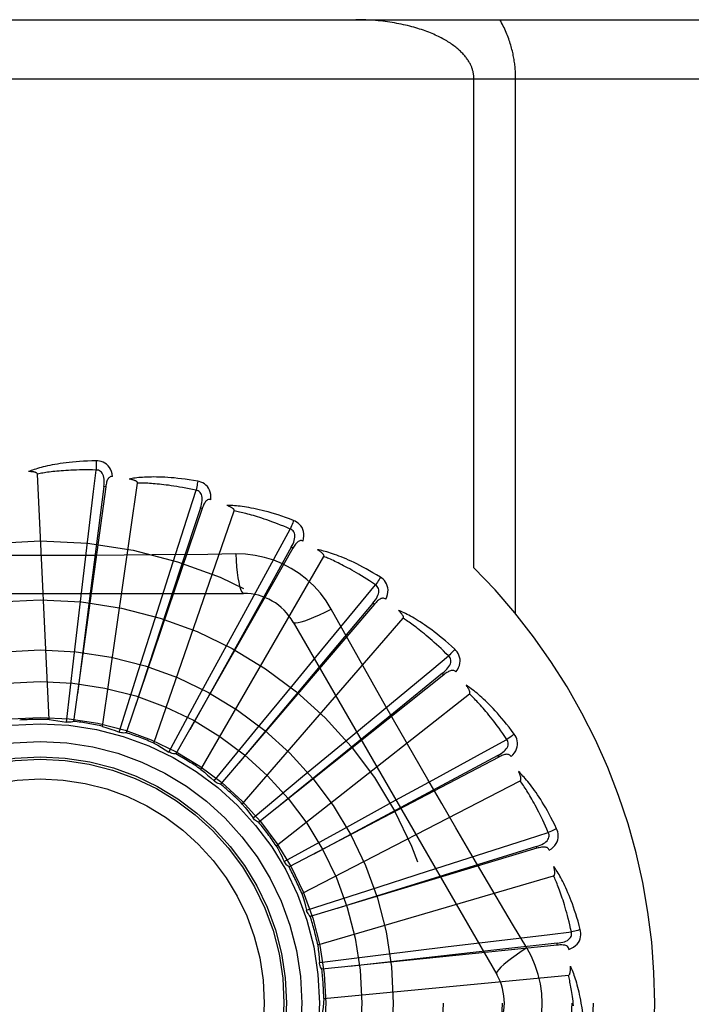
# Model space of a CAD drawing. Header units: inches. Extents: x 0 to 221, y 0 to 143.
# Tile 195 of 256: x 94.269 to 94.611, y 100.57 to 101.071. Entities that reach past the tile are written whole.
import ezdxf

# ---------------------------------------------------------------- set-up
doc = ezdxf.new("R2010")
doc.units = ezdxf.units.IN
doc.header["$LTSCALE"] = 12.1428571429
doc.header["$MEASUREMENT"] = 0
doc.linetypes.add('HIDDEN', pattern=[0.2, 0.1, -0.1])
doc.layers.add('RIGHTHAND_DOOR_ASSEMBLY', color=7, linetype='CONTINUOUS')

msp = doc.modelspace()

# ---------------------------------------------------------------- linework, layer by layer
at = {"layer": 'RIGHTHAND_DOOR_ASSEMBLY', "color": 8, "linetype": 'HIDDEN'}
for p, q in [((93.79596745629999, 101.0705901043), (94.85796745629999, 101.0705901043)), ((93.79596745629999, 101.0405901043), (94.88796745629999, 101.0405901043)), ((94.50004104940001, 100.7919575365), (94.50004104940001, 101.0405901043)), ((94.52125425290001, 100.7685683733), (94.52125425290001, 101.0405901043)), ((94.2840423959, 100.7147687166), (94.27809614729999, 100.8395958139)), ((94.3112457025, 100.7112974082), (94.3290306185, 100.8349942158)), ((94.3128223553, 100.8330719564), (94.29649809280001, 100.7138324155)), ((94.3118715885, 100.8332018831), (94.30507815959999, 100.7801851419)), ((94.31282238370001, 100.8330721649), (94.3118715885, 100.8332018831)), ((94.36189462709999, 100.8220161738), (94.3232991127, 100.7080207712)), ((94.33730046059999, 100.7027405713), (94.37817375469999, 100.820836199)), ((94.3618946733, 100.8220163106), (94.3609856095, 100.8223236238)), ((94.39114970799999, 100.7832998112), (94.4066653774, 100.8116247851)), ((94.40798775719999, 100.8018731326), (94.3485159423, 100.6972420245)), ((94.4079878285, 100.8018732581), (94.4071533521, 100.8023470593)), ((94.3002887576, 100.7776105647), (94.30285141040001, 100.7992128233)), ((94.3612649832, 100.6894074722), (94.42374938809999, 100.7976336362)), ((94.37892601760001, 100.7989444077), (94.36475728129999, 100.7987350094)), ((94.33909136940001, 100.7699289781), (94.34569596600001, 100.7906558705)), ((94.30507815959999, 100.7801851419), (94.29844260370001, 100.7279000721)), ((94.3809493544, 100.764613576), (94.39114970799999, 100.7832998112)), ((94.17602550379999, 100.7789234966), (94.38290940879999, 100.7789234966)), ((94.2965923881, 100.746032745), (94.3002887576, 100.7776105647)), ((94.3294856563, 100.7396213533), (94.33909136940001, 100.7699289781)), ((94.4494358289, 100.7733709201), (94.37123717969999, 100.6818857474)), ((94.4494359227, 100.7733710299), (94.44870619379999, 100.7739941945)), ((94.3656189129, 100.7364121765), (94.3809493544, 100.764613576)), ((94.38227313, 100.6717800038), (94.4641102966, 100.7662251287)), ((94.40816849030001, 100.7643401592), (94.5116104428, 100.5851734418)), ((94.4089071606, 100.7334899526), (94.42274206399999, 100.7502774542)), ((94.29283924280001, 100.7134535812), (94.2965923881, 100.746032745)), ((94.319634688, 100.7083412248), (94.3294856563, 100.7396213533)), ((94.4847408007, 100.7375396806), (94.3906416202, 100.6625069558)), ((94.4847409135, 100.7375397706), (94.48414230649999, 100.7382897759)), ((94.3887253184, 100.7089234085), (94.4089071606, 100.7334899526)), ((94.399565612, 100.6504952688), (94.4977977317, 100.7277458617)), ((94.4373970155, 100.706049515), (94.4541589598, 100.7199153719)), ((94.3679543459, 100.6835451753), (94.3887253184, 100.7089234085)), ((94.41293063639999, 100.6857463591), (94.4373970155, 100.706049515)), ((94.51262665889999, 100.6956744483), (94.4060279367, 100.6398060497)), ((94.5126267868, 100.6956745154), (94.51218093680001, 100.6965242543)), ((94.3877321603, 100.6647576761), (94.41293063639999, 100.6857463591)), ((94.4125174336, 100.626322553), (94.5235941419, 100.6835865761)), ((94.4601788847, 100.6737132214), (94.4792620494, 100.6841562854)), ((94.43231224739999, 100.6584072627), (94.4601788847, 100.6737132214)), ((94.4035970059, 100.6425667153), (94.43231224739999, 100.6584072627)), ((94.53208553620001, 100.6492883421), (94.4168400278, 100.614603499)), ((94.5318086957, 100.6502071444), (94.44067062, 100.6218705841)), ((94.53208567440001, 100.6492883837), (94.5318086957, 100.6502071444)), ((94.47642937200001, 100.6376497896), (94.4971440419, 100.6442926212)), ((94.4037166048, 100.6423253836), (94.4035969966, 100.6425667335)), ((94.4206604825, 100.6001355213), (94.5405671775, 100.6353433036)), ((94.4461696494, 100.6278942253), (94.47642937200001, 100.6376497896)), ((94.4149754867, 100.6177743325), (94.4461696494, 100.6278942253)), ((94.44067062, 100.6218705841), (94.43044419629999, 100.6186786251)), ((94.5269573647, 100.5986336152), (94.5196916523, 100.6107994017)), ((94.54241413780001, 100.6000578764), (94.42268711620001, 100.5878101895)), ((94.4540019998, 100.5953100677), (94.4855611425, 100.5991626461)), ((94.4855611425, 100.5991626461), (94.50715863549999, 100.601765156)), ((94.5424142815, 100.6000578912), (94.5423161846, 100.6010124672)), ((94.421456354, 100.5912765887), (94.4540019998, 100.5953100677)), ((94.4237004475, 100.5728806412), (94.54810338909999, 100.5847596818))]:
    msp.add_line(p, q, dxfattribs=at)
for points in [[(94.50004104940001, 101.0405901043), (94.5000371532, 101.0409278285), (94.50002596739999, 101.0412627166), (94.5000075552, 101.0415935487), (94.4999817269, 101.0419238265), (94.49994835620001, 101.0422570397), (94.4999073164, 101.0425919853), (94.4998584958, 101.0429285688), (94.4998017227, 101.0432669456), (94.49973684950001, 101.0436072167), (94.49966369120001, 101.0439494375), (94.4995820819, 101.0442936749), (94.4994918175, 101.04463998), (94.4993927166, 101.0449883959), (94.49928454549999, 101.0453389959), (94.49916711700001, 101.0456917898), (94.4990401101, 101.046046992), (94.49890328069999, 101.0464047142), (94.4987562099, 101.0467652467), (94.4985985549, 101.0471288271), (94.4984298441, 101.0474956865), (94.4982496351, 101.0478661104), (94.4980574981, 101.0482401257), (94.49785294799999, 101.0486179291), (94.4976357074, 101.0489992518), (94.4974053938, 101.0493840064), (94.4971618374, 101.0497718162), (94.4969047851, 101.0501623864), (94.4966341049, 101.0505553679), (94.4963496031, 101.0509504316), (94.4960512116, 101.0513472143), (94.4957388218, 101.0517453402), (94.495412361, 101.0521445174), (94.4950716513, 101.052544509), (94.4947168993, 101.0529447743), (94.4943482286, 101.0533448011), (94.49396570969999, 101.0537442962), (94.49357023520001, 101.0541421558), (94.49315946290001, 101.054540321), (94.49273175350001, 101.054940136), (94.49228589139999, 101.0553420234), (94.4918195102, 101.0557474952), (94.4913344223, 101.0561544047), (94.49083145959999, 101.056561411), (94.4903111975, 101.0569677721), (94.489774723, 101.0573722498), (94.48922133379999, 101.057775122), (94.48865075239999, 101.058176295), (94.4880627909, 101.0585755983), (94.48745721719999, 101.0589728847), (94.4868338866, 101.0593679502), (94.4861926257, 101.0597605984), (94.48553328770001, 101.0601506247), (94.48485570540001, 101.0605378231), (94.4841597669, 101.0609219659), (94.483445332, 101.0613028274), (94.48271231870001, 101.0616801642), (94.4819606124, 101.0620537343), (94.48119017, 101.0624232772), (94.4804009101, 101.0627885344), (94.4795928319, 101.0631492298), (94.47876589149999, 101.0635050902), (94.47792013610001, 101.0638558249), (94.477055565, 101.0642011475), (94.4761722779, 101.0645407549), (94.47527032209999, 101.0648743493), (94.4743498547, 101.0652016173), (94.47341097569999, 101.0655222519), (94.4724539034, 101.0658359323), (94.4714787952, 101.0661423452), (94.4704859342, 101.0664411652), (94.469475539, 101.0667320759), (94.46844795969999, 101.067014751), (94.4674034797, 101.0672888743), (94.4663425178, 101.0675541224), (94.4652654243, 101.0678101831), (94.4641726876, 101.06805674), (94.4630647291, 101.0682934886), (94.4619420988, 101.068520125), (94.460805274, 101.0687363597), (94.4596548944, 101.0689418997), (94.4584914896, 101.0691364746), (94.4573158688, 101.0693197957), (94.4561287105, 101.0694916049), (94.45493093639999, 101.0696516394), (94.4537234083, 101.0697996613), (94.4525069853, 101.0699354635), (94.45128254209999, 101.0700588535), (94.45005089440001, 101.0701696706), (94.44881285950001, 101.0702677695), (94.44756930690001, 101.0703530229), (94.4463210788, 101.0704253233), (94.4450690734, 101.070484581), (94.4438141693, 101.0705307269), (94.4425572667, 101.070563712), (94.4412997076, 101.0705835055), (94.4400410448, 101.0705901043)], [(94.52125425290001, 101.0405901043), (94.5212505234, 101.0412627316), (94.521239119, 101.0419376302), (94.5212200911, 101.0426146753), (94.5211932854, 101.0432942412), (94.5211586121, 101.0439765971), (94.5211159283, 101.0446619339), (94.5210651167, 101.0453504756), (94.52100601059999, 101.0460423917), (94.5209384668, 101.0467378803), (94.52086229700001, 101.0474370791), (94.5207773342, 101.0481401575), (94.5206833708, 101.0488472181), (94.5205802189, 101.0495583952), (94.52046765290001, 101.0502737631), (94.5203454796, 101.0509933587), (94.5202134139, 101.0517174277), (94.5200712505, 101.052446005), (94.51991855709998, 101.0531797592), (94.5197549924, 101.0539192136), (94.5195800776, 101.0546648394), (94.51939339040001, 101.0554171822), (94.5191944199, 101.0561765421), (94.51898262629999, 101.0569435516), (94.518757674, 101.0577177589), (94.518519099, 101.0584992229), (94.51826674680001, 101.0592870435), (94.518000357, 101.0600805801), (94.5177197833, 101.0608791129), (94.51742482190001, 101.0616819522), (94.5171153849, 101.0624883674), (94.516791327, 101.0632976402), (94.5164526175, 101.0641090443), (94.51609916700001, 101.0649218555), (94.51573100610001, 101.0657353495), (94.515348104, 101.0665488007), (94.5149505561, 101.0673614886), (94.5145383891, 101.0681726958), (94.5141117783, 101.0689816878), (94.5136709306, 101.0697873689), (94.51321577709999, 101.0705901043)], [(94.3079107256, 100.8463063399), (94.3056823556, 100.8462592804), (94.30355009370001, 100.846184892), (94.3015161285, 100.84608618), (94.29957433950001, 100.8459652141), (94.29772049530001, 100.8458237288), (94.2959509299, 100.8456639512), (94.29426166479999, 100.8454875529), (94.29264926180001, 100.8452966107), (94.2911100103, 100.8450927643), (94.28964063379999, 100.8448780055), (94.2882375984, 100.844653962), (94.28689787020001, 100.8444226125), (94.285617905, 100.8441862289), (94.28439561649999, 100.8439449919), (94.28322824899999, 100.8436997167), (94.2821142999, 100.8434500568), (94.2810519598, 100.8431954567), (94.2800394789, 100.8429366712), (94.2790752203, 100.8426737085), (94.2781570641, 100.8424078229), (94.2772830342, 100.8421398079), (94.27645105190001, 100.8418707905), (94.2756590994, 100.8416024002), (94.2749050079, 100.8413337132), (94.27418566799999, 100.8410639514), (94.2735019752, 100.84079391)], [(94.3163000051, 100.8383382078), (94.31606089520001, 100.8396752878), (94.3157131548, 100.8408899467), (94.3152552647, 100.8419903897), (94.3146923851, 100.8429657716), (94.3140269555, 100.843815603), (94.3132702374, 100.844536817), (94.3124239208, 100.845128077), (94.3115222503, 100.8455941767), (94.31058957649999, 100.8459307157), (94.3096574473, 100.8461562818), (94.308768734, 100.8462818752), (94.3079107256, 100.8463063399)], [(94.3079107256, 100.8463063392), (94.30794758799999, 100.8456844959), (94.30797445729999, 100.8449739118), (94.30799029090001, 100.8441975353), (94.3079948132, 100.8433695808), (94.30798795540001, 100.8425051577), (94.3079701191, 100.8416336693)], [(94.27809614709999, 100.8395958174), (94.2780555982, 100.839763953), (94.2779772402, 100.8399135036), (94.2778572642, 100.8400434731), (94.277707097, 100.8401568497), (94.27753602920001, 100.8402556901), (94.27734666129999, 100.8403417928), (94.27714491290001, 100.8404171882), (94.276930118, 100.8404832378), (94.27670331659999, 100.8405418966), (94.27646531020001, 100.840593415), (94.27621707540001, 100.8406385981), (94.2759591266, 100.8406777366), (94.275692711, 100.8407113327), (94.2754166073, 100.8407395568), (94.275130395, 100.8407628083), (94.27483291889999, 100.8407809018), (94.2745176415, 100.8407939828), (94.27420028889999, 100.8408014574), (94.2738961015, 100.8408027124), (94.2735999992, 100.840797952)], [(94.30797038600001, 100.8416336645), (94.3061205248, 100.8416735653), (94.3043446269, 100.8416965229), (94.3026442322, 100.8417018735), (94.3010147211, 100.8416916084), (94.29945290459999, 100.8416670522), (94.2979560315, 100.84162954), (94.29652113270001, 100.8415804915), (94.2951456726, 100.8415209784), (94.2938268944, 100.8414522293), (94.2925624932, 100.8413751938), (94.2913499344, 100.841290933), (94.2901871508, 100.8412003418), (94.2890718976, 100.8411044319), (94.2880021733, 100.8410039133), (94.2869758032, 100.8408997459), (94.28599106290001, 100.8407921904), (94.2850459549, 100.8406817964), (94.28413912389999, 100.8405686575), (94.28326896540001, 100.8404529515), (94.28243423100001, 100.8403349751), (94.28163356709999, 100.8402149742), (94.28086568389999, 100.8400932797), (94.28012925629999, 100.8399701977), (94.279423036, 100.8398460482), (94.2787451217, 100.8397213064), (94.27809614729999, 100.8395958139)], [(94.30285141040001, 100.7992128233), (94.3066401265, 100.8306665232), (94.30797038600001, 100.8416336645)], [(94.3118701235, 100.8332017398), (94.3119804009, 100.8342336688), (94.3120368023, 100.835214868), (94.31203661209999, 100.8361480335), (94.3119775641, 100.8370297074), (94.3118549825, 100.8378594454), (94.311667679, 100.8386303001), (94.31141587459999, 100.8393397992), (94.31109424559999, 100.8399709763), (94.31069917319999, 100.8405058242), (94.3102360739, 100.8409425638), (94.3097067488, 100.8412726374), (94.3091369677, 100.8414980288), (94.3085561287, 100.8416183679), (94.30796605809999, 100.8416341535)], [(94.3163036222, 100.8383376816), (94.3158418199, 100.8383554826), (94.31541516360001, 100.8382895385), (94.315022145, 100.8381348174), (94.31466728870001, 100.8379064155), (94.31435717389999, 100.8376167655), (94.3140841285, 100.8372688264), (94.313843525, 100.8368673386), (94.3136328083, 100.8364193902), (94.313449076, 100.8359319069), (94.3132887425, 100.8354101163), (94.31314781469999, 100.8348609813), (94.31302461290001, 100.8342862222), (94.3129157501, 100.8336903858), (94.3128223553, 100.8330719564)], [(94.35957635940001, 100.8359408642), (94.35737935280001, 100.8363163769), (94.35527154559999, 100.8366468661), (94.3532556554, 100.8369348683), (94.3513260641, 100.8371835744), (94.3494789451, 100.8373954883), (94.3477111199, 100.8375734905), (94.3460189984, 100.8377199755), (94.3443995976, 100.8378376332), (94.3428495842, 100.8379287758), (94.34136611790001, 100.8379959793), (94.3399460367, 100.8380415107), (94.3385867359, 100.8380678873), (94.33728516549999, 100.8380780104), (94.3360393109, 100.8380724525), (94.33484662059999, 100.8380525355), (94.33370555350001, 100.8380182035), (94.33261422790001, 100.8379692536), (94.3315710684, 100.837906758), (94.3305744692, 100.8378310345), (94.3296225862, 100.837743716), (94.32871362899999, 100.8376459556), (94.32784576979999, 100.8375392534), (94.32701733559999, 100.8374255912), (94.32622602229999, 100.8373044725), (94.325468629, 100.8371757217), (94.3247461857, 100.83703995)], [(94.3290306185, 100.8349942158), (94.3290225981, 100.8351669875), (94.3289739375, 100.8353286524), (94.32888070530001, 100.8354789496), (94.3287546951, 100.8356186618), (94.3286054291, 100.8357480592), (94.3284357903, 100.8358684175), (94.32825196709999, 100.8359806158), (94.32805356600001, 100.8360861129), (94.3278419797, 100.8361866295), (94.3276180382, 100.8362822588), (94.3273828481, 100.8363736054), (94.3271369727, 100.8364608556), (94.3268817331, 100.8365442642), (94.3266159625, 100.8366242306), (94.3263393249, 100.8367012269), (94.3260506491, 100.8367752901), (94.32574893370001, 100.8368468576), (94.32543333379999, 100.8369152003), (94.3251025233, 100.8369796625), (94.3247569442, 100.8370404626)], [(94.35875063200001, 100.8313413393), (94.3569418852, 100.8317312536), (94.3552024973, 100.8320902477), (94.353533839, 100.8324173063), (94.3519317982, 100.8327154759), (94.3503935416, 100.8329868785), (94.3489166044, 100.8332332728), (94.34749834, 100.8334566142), (94.3461364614, 100.8336584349), (94.3448284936, 100.8338404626), (94.3435723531, 100.8340040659), (94.3423657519, 100.8341507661), (94.3412068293, 100.8342818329), (94.3400935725, 100.8343986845), (94.33902415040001, 100.8345023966), (94.3379966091, 100.8345943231), (94.33700930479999, 100.8346750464), (94.33606037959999, 100.8347454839), (94.3351485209, 100.8348059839), (94.3342721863, 100.8348570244), (94.3334302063, 100.8348991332), (94.3326212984, 100.8349328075), (94.3318442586, 100.8349586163), (94.3310978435, 100.834977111), (94.3303808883, 100.8349888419), (94.3296916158, 100.8349946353), (94.3290306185, 100.8349942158)], [(94.3595763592, 100.8359408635), (94.3594953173, 100.835326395), (94.3593879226, 100.8346274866), (94.35925771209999, 100.8338680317), (94.3591062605, 100.8330573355), (94.3589351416, 100.8322049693), (94.3587503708, 100.8313413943)], [(94.36630605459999, 100.8265290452), (94.3663243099, 100.8278872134), (94.3662127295, 100.8291457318), (94.3659713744, 100.8303129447), (94.365603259, 100.8313772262), (94.36511068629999, 100.8323376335), (94.36450413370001, 100.8331890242), (94.3637850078, 100.833929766), (94.3629878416, 100.834558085), (94.36213571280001, 100.8350650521), (94.36126311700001, 100.8354629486), (94.3604142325, 100.8357544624), (94.35957635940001, 100.8359408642)], [(94.34569596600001, 100.7906558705), (94.3553688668, 100.8208241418), (94.35875063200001, 100.8313413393)], [(94.3609841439, 100.8223237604), (94.36128772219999, 100.823316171), (94.3615287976, 100.8242689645), (94.3617052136, 100.8251853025), (94.36181409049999, 100.8260622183), (94.3618507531, 100.8269001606), (94.3618127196, 100.8276925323), (94.36169973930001, 100.8284368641), (94.3615033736, 100.8291175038), (94.3612166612, 100.8297174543), (94.3608445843, 100.8302339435), (94.36038729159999, 100.8306582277), (94.3598704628, 100.8309873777), (94.35932289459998, 100.8312154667), (94.3587464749, 100.8313426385)], [(94.3663098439, 100.8265277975), (94.3658594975, 100.8266327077), (94.3654279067, 100.8266487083), (94.3650126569, 100.8265711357), (94.36462099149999, 100.8264139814), (94.3642616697, 100.8261882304), (94.3639277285, 100.8258982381), (94.36361551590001, 100.8255495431), (94.36332385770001, 100.8251495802), (94.36305120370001, 100.8247056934), (94.3627950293, 100.8242236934), (94.36255273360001, 100.8237111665), (94.3623229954, 100.8231701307), (94.362103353, 100.8226057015), (94.36189462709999, 100.8220161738)], [(94.3609856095, 100.8223236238), (94.3508997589, 100.7916711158), (94.3278708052, 100.7214662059)], [(94.4083466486, 100.8159849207), (94.4062604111, 100.8167694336), (94.4042532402, 100.8174928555), (94.4023282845, 100.818157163), (94.4004806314, 100.8187665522), (94.3987069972, 100.8193242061), (94.397004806, 100.8198335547), (94.3953709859, 100.8202976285), (94.3938031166, 100.8207196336), (94.39229836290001, 100.8211024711), (94.390854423, 100.821449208), (94.3894686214, 100.8217626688), (94.3881388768, 100.8220458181), (94.3868627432, 100.8223020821), (94.385638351, 100.8225324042), (94.38446344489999, 100.8227385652), (94.383336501, 100.822920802), (94.3822556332, 100.8230792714), (94.3812194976, 100.8232153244), (94.3802265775, 100.823329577), (94.37927537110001, 100.8234239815), (94.37836433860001, 100.823500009), (94.37749196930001, 100.8235594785), (94.37665699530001, 100.8236046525), (94.3758570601, 100.8236354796), (94.37508898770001, 100.8236523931), (94.37435390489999, 100.8236557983)], [(94.37817375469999, 100.820836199), (94.3781985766, 100.8210073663), (94.37818139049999, 100.8211753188), (94.3781182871, 100.8213405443), (94.3780209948, 100.8215015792), (94.3778989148, 100.8216568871), (94.3777551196, 100.8218071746), (94.37759585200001, 100.8219521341), (94.3774210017, 100.8220932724), (94.3772322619, 100.8222320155), (94.37703046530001, 100.8223682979), (94.3768168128, 100.8225025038), (94.37659189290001, 100.8226347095), (94.376357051, 100.8227649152), (94.376111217, 100.8228937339), (94.3758541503, 100.8230216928), (94.3755847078, 100.8231490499), (94.3752969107, 100.8232783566), (94.37500502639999, 100.8234032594), (94.37472286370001, 100.8235175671), (94.3744458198, 100.8236233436)], [(94.4066653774, 100.8116247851), (94.40496310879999, 100.8123499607), (94.403323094, 100.8130316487), (94.40174648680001, 100.8136685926), (94.4002298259, 100.814264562), (94.3987707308, 100.814822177), (94.3973671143, 100.8153436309), (94.3960167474, 100.8158313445), (94.3947176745, 100.8162872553), (94.3934677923, 100.816713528), (94.3922653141, 100.8171119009), (94.391108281, 100.8174843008), (94.3899951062, 100.8178323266), (94.3889240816, 100.8181577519), (94.38789361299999, 100.8184619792), (94.38690203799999, 100.818746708), (94.3859478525, 100.8190128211), (94.3850294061, 100.8192615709), (94.38414547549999, 100.8194935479), (94.3832946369, 100.8197095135), (94.3824758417, 100.8199102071), (94.38168792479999, 100.8200963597), (94.3809298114, 100.8202687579), (94.3802003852, 100.8204281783), (94.37949860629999, 100.820575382), (94.37882288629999, 100.8207115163), (94.37817375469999, 100.820836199)], [(94.4083466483, 100.81598492), (94.4081507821, 100.8153968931), (94.40791305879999, 100.8147309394), (94.40764147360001, 100.8140098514), (94.40733933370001, 100.8132424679), (94.4070099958, 100.8124378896), (94.40666513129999, 100.8116248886)], [(94.4131735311, 100.8054695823), (94.41344849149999, 100.8067997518), (94.4135771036, 100.8080566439), (94.4135610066, 100.8092484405), (94.41340096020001, 100.8103631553), (94.41309904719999, 100.8113994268), (94.4126645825, 100.8123502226), (94.4120986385, 100.8132136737), (94.4114347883, 100.8139815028), (94.4106940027, 100.8146405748), (94.4099124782, 100.8151964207), (94.40913410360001, 100.8156433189), (94.4083466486, 100.8159849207)], [(94.4071519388, 100.8023474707), (94.4076378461, 100.8032644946), (94.40805488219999, 100.804154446), (94.4084015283, 100.8050208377), (94.408674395, 100.8058613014), (94.4088689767, 100.8066771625), (94.40898158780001, 100.807462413), (94.4090115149, 100.8082146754), (94.4089475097, 100.8089201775), (94.40877952, 100.8095635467), (94.4085119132, 100.8101411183), (94.4081431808, 100.8106442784), (94.4076979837, 100.8110652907), (94.40720347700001, 100.8113928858), (94.4066615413, 100.8116268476)], [(94.4131763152, 100.8054678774), (94.4127543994, 100.805655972), (94.41233389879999, 100.8057532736), (94.4119115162, 100.8057556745), (94.4114971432, 100.8056754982), (94.41110159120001, 100.8055218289), (94.4107188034, 100.8053002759), (94.4103462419, 100.8050169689), (94.4099841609, 100.8046794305), (94.409632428, 100.8042951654), (94.4092896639, 100.8038703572), (94.40895475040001, 100.803412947), (94.40862677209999, 100.8029251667), (94.4083042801, 100.8024125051), (94.40798775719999, 100.8018731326)], [(94.4071533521, 100.8023470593), (94.3914487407, 100.7741572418), (94.35554958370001, 100.7095792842)], [(94.4524589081, 100.7871597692), (94.4505588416, 100.788324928), (94.44872485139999, 100.7894151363), (94.4469604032, 100.7904317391), (94.4452614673, 100.7913797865), (94.4436254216, 100.7922630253), (94.44205038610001, 100.7930853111), (94.44053391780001, 100.7938502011), (94.43907424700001, 100.7945613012), (94.4376691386, 100.7952219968), (94.436316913, 100.7958357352), (94.4350154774, 100.796405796), (94.43376334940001, 100.7969354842), (94.4325587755, 100.797428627), (94.4314000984, 100.7978865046), (94.43028544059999, 100.7983112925), (94.4292133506, 100.7987035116), (94.428182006, 100.7990636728), (94.4271903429, 100.7993933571), (94.42623698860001, 100.7996934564), (94.4253208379, 100.7999661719), (94.4244406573, 100.8002132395), (94.4235953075, 100.8004367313), (94.4227839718, 100.8006391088), (94.4220043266, 100.8008207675), (94.4212533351, 100.8009827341), (94.4205321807, 100.801125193)], [(94.42374938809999, 100.7976336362), (94.423806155, 100.7977970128), (94.4238210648, 100.7979651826), (94.4237903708, 100.7981393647), (94.4237253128, 100.7983159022), (94.4236348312, 100.7984915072), (94.4235220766, 100.7986662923), (94.423393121, 100.7988387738), (94.4232481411, 100.7990104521), (94.4230890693, 100.7991824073), (94.4229167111, 100.7993544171), (94.42273231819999, 100.7995266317), (94.42253648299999, 100.7996990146), (94.42233052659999, 100.7998713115), (94.4221135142, 100.8000443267), (94.42188530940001, 100.8002186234), (94.4216448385, 100.8003946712), (94.42139158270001, 100.8005730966), (94.4211237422, 100.8007539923), (94.42083909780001, 100.8009376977), (94.4205383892, 100.8011240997)], [(94.36475728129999, 100.7987350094), (94.3364259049, 100.7984278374), (94.3222150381, 100.7982981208), (94.3079855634, 100.7982055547), (94.2937559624, 100.7981383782), (94.27951724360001, 100.7981215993), (94.265277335, 100.7981353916), (94.25104278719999, 100.7982009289), (94.2368076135, 100.7982925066)], [(94.3789259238, 100.7989463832), (94.3791215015, 100.7955597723), (94.3793754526, 100.7923751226), (94.37967820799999, 100.7894921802), (94.38002851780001, 100.7868928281), (94.3804263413, 100.7845818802), (94.3808662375, 100.7826196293), (94.38134204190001, 100.7810378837), (94.3818465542, 100.7798752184), (94.3823739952, 100.7791632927), (94.38290909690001, 100.7789234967)], [(94.4274988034, 100.7709008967), (94.42490165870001, 100.775099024), (94.42196207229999, 100.7790221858), (94.4186897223, 100.7826586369), (94.41510884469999, 100.7859840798), (94.4112380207, 100.788981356), (94.4071123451, 100.7916215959), (94.40276366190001, 100.7938780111), (94.39823003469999, 100.7957369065), (94.393553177, 100.7971838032), (94.38875758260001, 100.798207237), (94.38387678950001, 100.7987946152), (94.37892601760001, 100.7989444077)], [(94.44998285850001, 100.7831966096), (94.4484485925, 100.7842308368), (94.4469672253, 100.7852105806), (94.4455396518, 100.7861343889), (94.4441631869, 100.7870066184), (94.4428359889, 100.7878302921), (94.4415564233, 100.7886079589), (94.4403227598, 100.7893424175), (94.4391334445, 100.7900359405), (94.43798682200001, 100.7906910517), (94.4368814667, 100.7913097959), (94.4358158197, 100.7918944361), (94.4347886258, 100.7924468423), (94.4337985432, 100.7929690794), (94.43284427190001, 100.7934628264), (94.43192450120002, 100.7939300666), (94.43103792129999, 100.7943719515), (94.43018314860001, 100.7947900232), (94.42935909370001, 100.7951850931), (94.4285645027, 100.7955581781), (94.4277984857, 100.7959102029), (94.427060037, 100.7962421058), (94.42634825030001, 100.7965548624), (94.4256621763, 100.7968494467), (94.425000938, 100.7971268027), (94.4243631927, 100.7973883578), (94.42374938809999, 100.7976336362)], [(94.4524589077, 100.7871597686), (94.4521552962, 100.7866194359), (94.4517958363, 100.7860105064), (94.45139269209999, 100.7853538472), (94.4509507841, 100.7846575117), (94.4504751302, 100.7839298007), (94.4499826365, 100.7831967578)], [(94.45520853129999, 100.7759209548), (94.45573027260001, 100.7771751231), (94.45609442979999, 100.778384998), (94.45630416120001, 100.779558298), (94.4563579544, 100.7806831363), (94.4562576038, 100.7817578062), (94.4560109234, 100.782773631), (94.4556186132, 100.7837285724), (94.4551120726, 100.7846081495), (94.4545094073, 100.7853954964), (94.45384720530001, 100.7860891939), (94.4531674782, 100.7866753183), (94.4524589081, 100.7871597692)], [(94.42274206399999, 100.7502774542), (94.44293448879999, 100.7746896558), (94.44998285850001, 100.7831966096)], [(94.44870488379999, 100.773994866), (94.449355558, 100.7748033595), (94.4499334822, 100.7755983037), (94.4504378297, 100.7763834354), (94.4508648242, 100.7771570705), (94.45121029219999, 100.7779213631), (94.4514694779, 100.7786711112), (94.45164123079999, 100.7794041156), (94.45171189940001, 100.7801089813), (94.4516687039, 100.7807725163), (94.45151523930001, 100.7813902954), (94.45124839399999, 100.7819541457), (94.45089091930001, 100.782451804), (94.4504673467, 100.7828670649), (94.44997948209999, 100.7831993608)], [(94.45521155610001, 100.7759184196), (94.4548337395, 100.7761827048), (94.4544396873, 100.7763578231), (94.4540252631, 100.7764404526), (94.4536028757, 100.776440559), (94.45318523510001, 100.776364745), (94.45276730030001, 100.7762197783), (94.45234770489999, 100.7760121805), (94.4519281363, 100.7757492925), (94.4515098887, 100.7754385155), (94.45109277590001, 100.7750861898), (94.4506772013, 100.7747003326), (94.4502626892, 100.774283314), (94.4498488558, 100.7738408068), (94.4494358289, 100.7733709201)], [(94.44870619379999, 100.7739941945), (94.42795042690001, 100.7492859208), (94.380478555, 100.6926689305)], [(94.40816865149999, 100.76433988), (94.40862913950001, 100.7640012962), (94.4094732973, 100.7638947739), (94.4106656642, 100.7640189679), (94.4121952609, 100.7643652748), (94.4140624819, 100.7649348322), (94.4162477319, 100.7657277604), (94.41872106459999, 100.7667340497), (94.42144863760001, 100.7679427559), (94.4244036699, 100.7693454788), (94.42750058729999, 100.7709018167)], [(94.4553335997, 100.721385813), (94.4413651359, 100.7461374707), (94.4344271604, 100.7584816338), (94.4274988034, 100.7709008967)], [(94.4903188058, 100.7505072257), (94.4886735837, 100.7520109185), (94.4870790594, 100.7534285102), (94.48553889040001, 100.7547606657), (94.4840500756, 100.7560131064), (94.48261074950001, 100.7571900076), (94.4812197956, 100.7582955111), (94.47987548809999, 100.759333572), (94.47857677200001, 100.7603080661), (94.4773220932, 100.7612227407), (94.4761104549, 100.7620812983), (94.4749404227, 100.7628873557), (94.4738111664, 100.7636444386), (94.4727216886, 100.7643566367), (94.4716706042, 100.765025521), (94.4706564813, 100.7656535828), (94.4696779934, 100.7662416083), (94.4687334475, 100.7667904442), (94.4678220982, 100.7673018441), (94.4669427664, 100.7677769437), (94.4660947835, 100.7682181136), (94.4652772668, 100.7686272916), (94.46448948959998, 100.7690067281), (94.463731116, 100.7693589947), (94.4629999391, 100.7696849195), (94.46229317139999, 100.7699860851), (94.46161200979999, 100.770262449)], [(94.4641102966, 100.7662251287), (94.46419695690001, 100.7663748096), (94.46424342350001, 100.7665371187), (94.4642462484, 100.7667139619), (94.464215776, 100.7668996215), (94.46416016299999, 100.7670891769), (94.4640825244, 100.7672821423), (94.4639885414, 100.7674759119), (94.4638786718, 100.7676719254), (94.4637550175, 100.7678708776), (94.463618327, 100.768072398), (94.4634698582, 100.768276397), (94.4633101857, 100.7684827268), (94.4631405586, 100.7686908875), (94.46296021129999, 100.768901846), (94.46276911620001, 100.769116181), (94.4625663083, 100.7693345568), (94.4623512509, 100.7695578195), (94.4621226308, 100.7697860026), (94.4618787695, 100.7700194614), (94.4616202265, 100.7702580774)], [(94.48713746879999, 100.747084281), (94.4858266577, 100.7483901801), (94.48455747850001, 100.7496325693), (94.48333053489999, 100.7508098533), (94.4821440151, 100.7519268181), (94.48099668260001, 100.7529867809), (94.47988741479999, 100.7539925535), (94.4788150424, 100.7549472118), (94.4777784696, 100.7558532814), (94.4767765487, 100.7567135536), (94.4758082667, 100.7575303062), (94.47487252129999, 100.7583060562), (94.47396843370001, 100.7590428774), (94.4730950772, 100.7597430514), (94.47225149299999, 100.7604084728), (94.47143676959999, 100.761041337), (94.47064983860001, 100.7616430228), (94.4698896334, 100.7622153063), (94.46915523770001, 100.7627591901), (94.46844561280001, 100.7632759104), (94.4677600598, 100.7637665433), (94.46709776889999, 100.7642322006), (94.4664580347, 100.7646740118), (94.4658401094, 100.7650931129), (94.46524331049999, 100.7654905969), (94.46466658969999, 100.7658681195), (94.4641102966, 100.7662251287)], [(94.4903188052, 100.7505072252), (94.4899184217, 100.7500341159), (94.48945021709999, 100.7495042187), (94.48893008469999, 100.7489357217), (94.48836438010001, 100.7483356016), (94.48775960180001, 100.7477110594), (94.48713727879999, 100.7470844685)], [(94.49089177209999, 100.7389511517), (94.4916414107, 100.7400838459), (94.4922279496, 100.741202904), (94.4926559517, 100.7423153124), (94.4929216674, 100.7434096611), (94.4930265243, 100.7444839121), (94.4929765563, 100.7455280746), (94.4927720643, 100.746540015), (94.4924411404, 100.7474995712), (94.49199837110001, 100.7483867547), (94.4914794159, 100.7491932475), (94.49092289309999, 100.7498974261), (94.4903188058, 100.7505072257)], [(94.4541589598, 100.7199153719), (94.4786065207, 100.7400649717), (94.48713746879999, 100.747084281)], [(94.48414114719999, 100.7382906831), (94.48493307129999, 100.7389614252), (94.4856509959, 100.739632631), (94.48629481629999, 100.7403081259), (94.4868605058, 100.7409869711), (94.4873443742, 100.7416720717), (94.4877407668, 100.7423592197), (94.48804813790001, 100.7430464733), (94.48825092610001, 100.7437252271), (94.48833408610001, 100.7443849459), (94.4883003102, 100.7450206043), (94.4881449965, 100.7456247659), (94.4878881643, 100.7461810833), (94.48755083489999, 100.7466690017), (94.48713467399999, 100.7470876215)], [(94.4908938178, 100.7389484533), (94.49057197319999, 100.7392799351), (94.49021772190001, 100.7395265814), (94.48982648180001, 100.7396857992), (94.4894119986, 100.7397653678), (94.4889876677, 100.7397697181), (94.4885499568, 100.7397063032), (94.48809878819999, 100.7395817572), (94.4876371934, 100.7394029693), (94.48716783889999, 100.7391769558), (94.4866917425, 100.73890997), (94.48621081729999, 100.7386097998), (94.48572504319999, 100.7382788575), (94.4852351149, 100.7379227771), (94.4847408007, 100.7375396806)], [(94.3449783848, 100.698250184), (94.3605711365, 100.7271007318), (94.3656189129, 100.7364121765)], [(94.48414230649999, 100.7382897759), (94.4590855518, 100.7179560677), (94.4017567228, 100.6713463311)], [(94.52055798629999, 100.7073520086), (94.5192270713, 100.7091398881), (94.51792964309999, 100.7108336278), (94.5166694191, 100.7124331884), (94.515444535, 100.7139447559), (94.5142539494, 100.7153727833), (94.51309734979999, 100.7167215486), (94.5119737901, 100.7179952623), (94.5108829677, 100.7191979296), (94.5098240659, 100.7203335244), (94.5087968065, 100.7214058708), (94.5078004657, 100.7224187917), (94.5068348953, 100.7233759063), (94.5058998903, 100.7242814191), (94.5049943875, 100.7251371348), (94.5041174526, 100.7259457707), (94.5032679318, 100.7267083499), (94.50244432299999, 100.7274260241), (94.501646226, 100.7281006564), (94.5008726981, 100.7287335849), (94.50012353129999, 100.7293272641), (94.49939822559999, 100.7298837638), (94.4986964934, 100.7304054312), (94.49801849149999, 100.730894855), (94.49736220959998, 100.731353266), (94.4967252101, 100.7317827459), (94.4961086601, 100.7321830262)], [(94.4977977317, 100.7277458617), (94.4979111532, 100.7278764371), (94.4979874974, 100.7280270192), (94.49802373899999, 100.728200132), (94.49802895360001, 100.7283882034), (94.4980102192, 100.7285848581), (94.4979705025, 100.7287890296), (94.4979148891, 100.7289970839), (94.4978441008, 100.7292103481), (94.49776033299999, 100.7294291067), (94.4976642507, 100.7296528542), (94.497557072, 100.7298812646), (94.49743933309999, 100.730114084), (94.4973121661, 100.7303505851), (94.497175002, 100.7305918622), (94.4970279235, 100.7308384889), (94.4968701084, 100.7310913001), (94.49669790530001, 100.7313556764), (94.49651988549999, 100.7316185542), (94.49634432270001, 100.7318672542), (94.496168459, 100.732106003)], [(94.5167863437, 100.704592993), (94.5157463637, 100.7061233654), (94.51473524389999, 100.7075834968), (94.5137532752, 100.7089717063), (94.5127995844, 100.7102930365), (94.5118735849, 100.7115509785), (94.5109747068, 100.7127485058), (94.51010238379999, 100.71388886), (94.50925601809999, 100.7149747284), (94.5084350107, 100.7160090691), (94.5076387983, 100.7169943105), (94.50686677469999, 100.7179331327), (94.50611846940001, 100.7188277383), (94.50539340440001, 100.719680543), (94.50469099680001, 100.7204935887), (94.50401076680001, 100.7212692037), (94.5033519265, 100.7220089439), (94.5027137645, 100.7227147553), (94.502095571, 100.7233877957), (94.50149655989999, 100.7240294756), (94.5009162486, 100.7246409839), (94.5003540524, 100.7252235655), (94.4998094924, 100.7257784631), (94.4992820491, 100.7263069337), (94.4987712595, 100.7268101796), (94.4982764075, 100.7272900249), (94.4977977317, 100.7277458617)], [(94.5196916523, 100.6107994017), (94.50525994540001, 100.6351815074), (94.4980421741, 100.6474236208), (94.4908472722, 100.6597004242), (94.4836742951, 100.671990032), (94.47654040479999, 100.6843127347), (94.469432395, 100.6966517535), (94.4623718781, 100.7090120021), (94.4553335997, 100.721385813)], [(94.2840423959, 100.7147687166), (94.2862528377, 100.7144893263), (94.28845579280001, 100.714177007), (94.29065126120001, 100.7138317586), (94.29283924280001, 100.7134535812)], [(94.29649809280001, 100.7138324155), (94.2959122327, 100.7136255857), (94.2953119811, 100.7134760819), (94.2946913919, 100.7133833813), (94.29406581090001, 100.7133482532), (94.29345048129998, 100.7133717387), (94.292839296, 100.7134535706)], [(94.3112457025, 100.7112974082), (94.31336332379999, 100.710604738), (94.3154673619, 100.7098811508), (94.3175578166, 100.7091266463), (94.319634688, 100.7083412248)], [(94.3232991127, 100.7080207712), (94.32268469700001, 100.7079285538), (94.3220669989, 100.7078953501), (94.3214400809, 100.707921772), (94.3208191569, 100.7080056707), (94.32021939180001, 100.7081451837), (94.3196347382, 100.7083412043)], [(94.4792620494, 100.6841562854), (94.50708114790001, 100.6993150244), (94.5167863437, 100.704592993)], [(94.51217997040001, 100.6965253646), (94.51308452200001, 100.6970341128), (94.51391649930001, 100.6975573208), (94.5146765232, 100.6980987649), (94.5153604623, 100.6986582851), (94.5159652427, 100.6992394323), (94.5164845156, 100.6998391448), (94.51691639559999, 100.7004558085), (94.5172439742, 100.7010839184), (94.517450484, 100.7017159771), (94.5175376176, 100.7023465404), (94.517499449, 100.7029691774), (94.51735254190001, 100.7035640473), (94.5171136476, 100.7041069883), (94.5167842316, 100.7045968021)], [(94.5205579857, 100.7073520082), (94.52007530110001, 100.7069632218), (94.5195152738, 100.7065315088), (94.5188969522, 100.706071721), (94.51822789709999, 100.7055895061), (94.5175158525, 100.7050907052), (94.51678619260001, 100.7045932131)], [(94.51893359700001, 100.6958963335), (94.5198840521, 100.696866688), (94.52067177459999, 100.6978545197), (94.5213025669, 100.6988658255), (94.5217705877, 100.699890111), (94.52207685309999, 100.7009251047), (94.52222539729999, 100.7019598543), (94.5222161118, 100.7029922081), (94.52207276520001, 100.7039970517), (94.521805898, 100.7049519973), (94.52144895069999, 100.7058421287), (94.5210357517, 100.7066389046), (94.52055798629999, 100.7073520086)], [(94.33730046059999, 100.7027405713), (94.339248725, 100.7016596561), (94.34117780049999, 100.7005509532), (94.3430876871, 100.6994144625), (94.3449783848, 100.698250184)], [(94.3485159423, 100.6972420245), (94.34789517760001, 100.6972677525), (94.34728235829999, 100.697352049), (94.3466717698, 100.6974966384), (94.3460779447, 100.6976965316), (94.3455154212, 100.6979470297), (94.3449784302, 100.6982501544)], [(94.51218093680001, 100.6965242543), (94.4837288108, 100.6813000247), (94.41861503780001, 100.646382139)], [(94.51893522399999, 100.6958931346), (94.5186817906, 100.6962797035), (94.51838050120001, 100.6965890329), (94.5180263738, 100.696819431), (94.5176343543, 100.6969759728), (94.5172184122, 100.6970605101), (94.5167764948, 100.6970810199), (94.51630977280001, 100.69704403), (94.5158225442, 100.6969557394), (94.515318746, 100.696822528), (94.5148006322, 100.696650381), (94.5142716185, 100.6964466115), (94.5137321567, 100.6962136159), (94.51318403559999, 100.6959568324), (94.51262665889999, 100.6956744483)], [(94.3612649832, 100.6894074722), (94.36297347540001, 100.6879773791), (94.3646578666, 100.6865236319), (94.3663181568, 100.6850462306), (94.3679543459, 100.6835451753)], [(94.5420835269, 100.6592538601), (94.5411150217, 100.6612613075), (94.5401615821, 100.663169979), (94.5392268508, 100.6649791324), (94.5383101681, 100.6666951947), (94.5374113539, 100.6683227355), (94.536530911, 100.6698660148), (94.53566870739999, 100.6713293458), (94.5348252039, 100.6727167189), (94.5340003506, 100.6740321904), (94.533194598, 100.6752795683), (94.5324079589, 100.6764627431), (94.5316409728, 100.6775852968), (94.530894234, 100.6786513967), (94.5301670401, 100.679663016), (94.52945898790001, 100.6806229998), (94.52876913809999, 100.6815325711), (94.52809623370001, 100.6823931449), (94.5274402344, 100.6832066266), (94.5268004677, 100.6839745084), (94.5261771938, 100.6846992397), (94.5255703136, 100.6853829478), (94.5249799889, 100.6860279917), (94.5244068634, 100.6866368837), (94.5238491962, 100.6872112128), (94.5233049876, 100.6877534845), (94.52277533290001, 100.6882632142)], [(94.5235941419, 100.6835865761), (94.5237302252, 100.6836933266), (94.5238336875, 100.6838267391), (94.52390203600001, 100.6839898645), (94.5239427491, 100.6841735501), (94.52396157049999, 100.6843701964), (94.52396121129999, 100.6845781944), (94.52394597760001, 100.6847930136), (94.5239168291, 100.6850158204), (94.52387597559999, 100.6852464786), (94.5238239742, 100.6854843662), (94.5237619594, 100.6857289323), (94.5236904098, 100.6859798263), (94.5236102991, 100.6862361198), (94.523521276, 100.6864989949), (94.5234235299, 100.6867689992), (94.52331641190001, 100.687047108), (94.5231997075, 100.6873343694), (94.5230723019, 100.6876311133), (94.5229328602, 100.6879381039), (94.5227818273, 100.6882550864)], [(94.37123717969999, 100.6818857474), (94.3706325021, 100.682028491), (94.37004671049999, 100.6822272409), (94.3694745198, 100.682484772), (94.3689292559, 100.682793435), (94.368424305, 100.6831458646), (94.3679543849, 100.6835451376)], [(94.5378578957, 100.6572584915), (94.5371263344, 100.6589580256), (94.5364098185, 100.6605831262), (94.53570831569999, 100.6621320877), (94.53502192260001, 100.6636100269), (94.5343507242, 100.6650204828), (94.5336947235, 100.666366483), (94.533053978, 100.6676513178), (94.5324284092, 100.6688777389), (94.53181798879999, 100.6700487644), (94.5312226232, 100.6711668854), (94.5306422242, 100.6722348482), (94.5300767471, 100.6732549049), (94.5295261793, 100.6742295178), (94.5289903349, 100.6751608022), (94.52846918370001, 100.6760511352), (94.52796224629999, 100.6769021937), (94.52746919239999, 100.677716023), (94.5269895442, 100.6784938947), (94.52652279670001, 100.6792373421), (94.5260687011, 100.6799476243), (94.52562691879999, 100.6806260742), (94.52519721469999, 100.6812740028), (94.52477931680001, 100.6818927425), (94.5243729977, 100.6824835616), (94.52397789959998, 100.6830483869), (94.5235941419, 100.6835865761)], [(94.38227313, 100.6717800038), (94.38367956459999, 100.6700531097), (94.3850582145, 100.6683070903), (94.38640907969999, 100.6665419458), (94.3877321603, 100.6647576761)], [(94.3906416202, 100.6625069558), (94.3900748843, 100.6627615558), (94.3895372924, 100.6630675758), (94.38902418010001, 100.6634287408), (94.38854718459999, 100.6638350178), (94.38811805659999, 100.664276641), (94.38773219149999, 100.6647576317)], [(94.5420835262, 100.6592538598), (94.5415359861, 100.6589634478), (94.540904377, 100.6586455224), (94.5402102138, 100.6583110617), (94.53946198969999, 100.6579641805), (94.538668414, 100.657609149), (94.537857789, 100.6572587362)], [(94.5383204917, 100.6483126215), (94.53943741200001, 100.649085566), (94.54039784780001, 100.649906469), (94.5412086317, 100.650780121), (94.5418620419, 100.6516973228), (94.54235864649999, 100.6526556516), (94.54270033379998, 100.6536435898), (94.5428865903, 100.6546590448), (94.54293600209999, 100.655672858), (94.54285468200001, 100.6566610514), (94.54267264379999, 100.6576026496), (94.5424177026, 100.6584632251), (94.5420835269, 100.6592538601)], [(94.4971440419, 100.6442926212), (94.5273292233, 100.653912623), (94.5378578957, 100.6572584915)], [(94.53180795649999, 100.6502084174), (94.5327924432, 100.6505367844), (94.5337084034, 100.6508930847), (94.53455716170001, 100.6512809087), (94.535334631, 100.6517008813), (94.536038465, 100.652157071), (94.5366618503, 100.6526476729), (94.5372026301, 100.6531714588), (94.5376431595, 100.6537262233), (94.5379655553, 100.6543077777), (94.5381704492, 100.6549104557), (94.5382508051, 100.6555290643), (94.53821913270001, 100.6561409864), (94.53808730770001, 100.6567193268), (94.5378565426, 100.6572626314)], [(94.399565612, 100.6504952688), (94.400270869, 100.6491907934), (94.4009628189, 100.6478794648), (94.40164149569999, 100.6465612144), (94.4023067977, 100.645236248), (94.40295862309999, 100.6439047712), (94.4035970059, 100.6425667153)], [(94.53832169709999, 100.6483087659), (94.538145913, 100.6487364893), (94.5379085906, 100.6490973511), (94.5376045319, 100.6493906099), (94.537249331, 100.6496184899), (94.5368570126, 100.6497802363), (94.5364270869, 100.6498840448), (94.5359619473, 100.6499361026), (94.5354669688, 100.6499416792), (94.53494723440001, 100.6499062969), (94.5344060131, 100.649835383), (94.5338479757, 100.6497354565), (94.53327399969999, 100.6496087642), (94.5326868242, 100.6494602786), (94.53208553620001, 100.6492883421)], [(94.4060279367, 100.6398060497), (94.4055574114, 100.6401341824), (94.40511903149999, 100.6405012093), (94.40471002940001, 100.6409098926), (94.4043370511, 100.6413531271), (94.4040068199, 100.6418239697), (94.4037166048, 100.6423253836)], [(94.5405671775, 100.6353433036), (94.54072100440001, 100.6354223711), (94.5408478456, 100.6355337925), (94.5409458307, 100.6356810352), (94.5410205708, 100.6358536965), (94.5410762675, 100.6360432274), (94.5411152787, 100.6362475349), (94.541140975, 100.6364613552), (94.54115451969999, 100.6366856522), (94.5411580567, 100.636919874), (94.54115201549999, 100.6371633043), (94.5411374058, 100.6374151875), (94.5411146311, 100.6376750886), (94.5410844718, 100.6379419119), (94.5410468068, 100.6382168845), (94.5410019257, 100.6385005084), (94.5409493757, 100.6387938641), (94.5408877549, 100.6391033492), (94.5408202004, 100.6394135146), (94.5407497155, 100.6397093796), (94.540675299, 100.6399959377)], [(94.5541174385, 100.6079511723), (94.5535463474, 100.6101056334), (94.5529713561, 100.6121602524), (94.55239590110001, 100.6141136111), (94.551820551, 100.6159721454), (94.5512459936, 100.6177403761), (94.550673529, 100.6194223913), (94.55010384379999, 100.6210224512), (94.5495381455, 100.6225443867), (94.548977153, 100.6239921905), (94.5484220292, 100.6253695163), (94.54787352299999, 100.626680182), (94.54733284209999, 100.6279276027), (94.5468013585, 100.6291157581), (94.54627875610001, 100.6302467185), (94.5457651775, 100.6313233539), (94.5452599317, 100.632347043), (94.5447620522, 100.6333194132), (94.5442718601, 100.6342423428), (94.5437889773, 100.6351174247), (94.54331412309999, 100.6359470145), (94.5428476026, 100.6367332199), (94.5423900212, 100.6374783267), (94.54194248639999, 100.63818468), (94.54150358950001, 100.6388541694), (94.5410718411, 100.6394896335), (94.5406482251, 100.6400903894)], [(94.5495905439, 100.6067915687), (94.5491938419, 100.6085988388), (94.5487978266, 100.6103301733), (94.54840214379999, 100.6119839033), (94.5480078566, 100.613565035), (94.54761571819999, 100.6150770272), (94.5472263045, 100.6165228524), (94.54684029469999, 100.6179057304), (94.54645813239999, 100.6192283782), (94.54608036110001, 100.6204937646), (94.5457073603, 100.6217043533), (94.5453395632, 100.6228628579), (94.544977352, 100.6239714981), (94.54462118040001, 100.6250326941), (94.54427126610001, 100.6260485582), (94.54392802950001, 100.6270214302), (94.5435913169, 100.6279530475), (94.54326119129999, 100.628845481), (94.5429374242, 100.6297000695), (94.5426198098, 100.6305184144), (94.54230834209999, 100.631301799), (94.5420029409, 100.6320515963), (94.5417036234, 100.632769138), (94.54141037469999, 100.6334557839), (94.5411232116, 100.6341128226), (94.5408421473, 100.6347422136), (94.5405671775, 100.6353433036)], [(94.4125174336, 100.626322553), (94.41318154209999, 100.6241958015), (94.41381258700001, 100.6220621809), (94.4144105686, 100.6199216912), (94.4149754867, 100.6177743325)], [(94.4168400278, 100.614603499), (94.4164085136, 100.6150504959), (94.4160231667, 100.6155343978), (94.4156810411, 100.6160603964), (94.4153892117, 100.6166148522), (94.41515495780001, 100.6171843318), (94.4149754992, 100.6177742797)], [(94.50715863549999, 100.601765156), (94.5386189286, 100.6054987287), (94.5495905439, 100.6067915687)], [(94.5423156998, 100.6010138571), (94.54334453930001, 100.6011499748), (94.54431137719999, 100.6013264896), (94.5452181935, 100.6015466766), (94.5460610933, 100.6018119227), (94.5468385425, 100.602126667), (94.5475435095, 100.6024904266), (94.5481736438, 100.6029024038), (94.5487112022, 100.6033637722), (94.5491378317, 100.6038738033), (94.54945308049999, 100.6044268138), (94.5496490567, 100.6050190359), (94.5497337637, 100.6056258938), (94.5497137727, 100.6062187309), (94.54958999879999, 100.6067958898)], [(94.5483517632, 100.5979198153), (94.54959478, 100.5984674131), (94.55069321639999, 100.5990917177), (94.5516546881, 100.5997961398), (94.5524698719, 100.6005731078), (94.55313886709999, 100.6014201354), (94.5536613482, 100.6023255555), (94.554036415, 100.6032874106), (94.5542767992, 100.6042735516), (94.5543839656, 100.6052592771), (94.5543834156, 100.6062183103), (94.55429594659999, 100.607111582), (94.5541174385, 100.6079511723)], [(94.5541174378, 100.6079511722), (94.5535248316, 100.607769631), (94.5528444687, 100.6075769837), (94.5520995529, 100.6073799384), (94.5512992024, 100.6071809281), (94.5504527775, 100.6069824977), (94.54959048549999, 100.6067918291)], [(94.4206604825, 100.6001355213), (94.4209100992, 100.5979215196), (94.4211259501, 100.5957070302), (94.421308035, 100.5934920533), (94.421456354, 100.5912765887)], [(94.5423161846, 100.6010124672), (94.5102438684, 100.5974533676), (94.43681666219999, 100.589237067)], [(94.54835178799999, 100.5979172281), (94.548260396, 100.5983695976), (94.5480958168, 100.5987683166), (94.5478527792, 100.5991137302), (94.547547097, 100.5994048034), (94.547192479, 100.5996378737), (94.54678996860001, 100.5998211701), (94.5463430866, 100.5999603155), (94.5458581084, 100.6000594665), (94.54534107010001, 100.6001230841), (94.5447962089, 100.6001558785), (94.5442293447, 100.6001633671), (94.54364176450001, 100.6001475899), (94.543037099, 100.6001129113), (94.54241413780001, 100.6000578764)], [(94.5269590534, 100.5986347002), (94.52412393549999, 100.5967720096), (94.5214929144, 100.5949597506), (94.51914758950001, 100.5932560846), (94.5170716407, 100.5916530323), (94.515269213, 100.5901530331), (94.5137898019, 100.5887909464), (94.512657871, 100.5875880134), (94.5119032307, 100.5865697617), (94.5115504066, 100.5857570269), (94.5116102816, 100.5851737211)], [(94.5347091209, 100.5705901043), (94.5344872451, 100.5754672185), (94.5338327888, 100.5802997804), (94.5327482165, 100.5850754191), (94.53123678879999, 100.5897475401), (94.52930437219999, 100.5942704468), (94.5269573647, 100.5986336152)], [(94.42268711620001, 100.5878101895), (94.42234799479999, 100.5883307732), (94.42206119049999, 100.5888788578), (94.42182479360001, 100.5894600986), (94.4216431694, 100.5900597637), (94.4215209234, 100.5906632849), (94.42145635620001, 100.5912765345)], [(94.54810338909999, 100.5847596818), (94.5482687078, 100.5848077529), (94.5484139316, 100.5848926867), (94.548537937, 100.5850182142), (94.5486440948, 100.5851731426), (94.54873476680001, 100.5853484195), (94.5488118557, 100.5855413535), (94.5488775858, 100.5857459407), (94.5489333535, 100.5859630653), (94.54898120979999, 100.5861919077), (94.5490214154, 100.5864315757), (94.5490548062, 100.5866810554), (94.5490817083, 100.5869398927), (94.5491026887, 100.5872068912), (94.54911785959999, 100.5874832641), (94.54912760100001, 100.5877694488), (94.5491316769, 100.5880665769), (94.54913000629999, 100.5883798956), (94.5491225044, 100.5886974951), (94.54910904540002, 100.5890079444), (94.5490896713, 100.5893150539)], [(94.54908228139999, 100.5893924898), (94.5493849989, 100.5887252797), (94.5496884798, 100.5880222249), (94.5499919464, 100.5872840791), (94.5502961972, 100.5865081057), (94.5506019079, 100.5856923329), (94.5509083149, 100.5848351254), (94.55121499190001, 100.5839348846), (94.5515213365, 100.5829894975), (94.5518266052, 100.58199696), (94.5521304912, 100.5809553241), (94.55243233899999, 100.5798626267), (94.5527320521, 100.5787168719), (94.5530292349, 100.5775163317), (94.5533235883, 100.5762581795), (94.5536151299, 100.5749403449), (94.553901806, 100.573558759), (94.5541817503, 100.5721081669), (94.5544538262, 100.5705901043)], [(94.55070664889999, 100.5691351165), (94.5505694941, 100.5703944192), (94.550427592, 100.5716015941), (94.55028173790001, 100.5727587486), (94.5501328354, 100.5738681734), (94.5499814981, 100.5749319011), (94.54982858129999, 100.5759521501), (94.5496742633, 100.5769306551), (94.5495189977, 100.5778694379), (94.5493628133, 100.5787698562), (94.5492058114, 100.5796335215), (94.54904822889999, 100.5804616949), (94.5488902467, 100.58125574), (94.54873213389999, 100.5820169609), (94.54857413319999, 100.582746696), (94.5484165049, 100.5834462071), (94.54825963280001, 100.5841174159), (94.54810338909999, 100.5847596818)], [(94.4237004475, 100.5728806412), (94.4235265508, 100.5706594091), (94.423319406, 100.5684440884), (94.4230790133, 100.5662346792), (94.4228053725, 100.5640311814)], [(94.5269573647, 100.5425465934), (94.52930080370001, 100.5469047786), (94.53123246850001, 100.551426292), (94.5327468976, 100.5561025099), (94.53383459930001, 100.5608829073), (94.5344890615, 100.5657157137), (94.5347091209, 100.5705901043)], [(94.5544538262, 100.5705901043), (94.5548520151, 100.5681547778), (94.5552097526, 100.5656736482), (94.55552566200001, 100.5631474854), (94.5558002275, 100.5605761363), (94.5560337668, 100.5579594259), (94.5562247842, 100.5552981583)]]:
    msp.add_lwpolyline(points, dxfattribs=at)
for radius in [0.2812500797, 0.2702837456, 0.235, 0.205, 0.179592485, 0.1635, 0.1452498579, 0.1420000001, 0.133, 0.12525, 0.124, 0.1139999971]:
    msp.add_circle((94.2794674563, 100.5705901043), radius, dxfattribs=at)
for centre, radius, start, end in [((94.2794674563, 100.5705901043), 0.3125, 314.8970822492, 45.1029177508), ((94.38290940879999, 100.7497568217), 0.0291666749, 30.0000000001, 90), ((94.2794674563, 100.5705901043), 0.1442511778, 88.182554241, 94.1288010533), ((94.2794674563, 100.5705901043), 0.1442511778, 77.27346333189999, 83.21971014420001), ((94.2794674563, 100.5705901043), 0.1442511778, 66.3643724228, 72.3106192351), ((94.2794674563, 100.5705901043), 0.1442511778, 55.45528151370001, 61.40152832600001), ((94.2794674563, 100.5705901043), 0.1442511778, 44.5461906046, 50.4924374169), ((94.2794674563, 100.5705901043), 0.1442511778, 33.63709969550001, 39.58334650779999), ((94.2794674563, 100.5705901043), 0.1442511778, 22.7280087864, 28.6742555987), ((94.2794674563, 100.5705901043), 0.1442511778, 11.8189178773, 17.7651646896), ((94.2794674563, 100.5705901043), 0.1442511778, 0.9098269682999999, 6.856073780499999), ((94.4863513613, 100.5705901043), 0.0291666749, 329.9999999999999, 30)]:
    msp.add_arc(centre, radius, start, end, dxfattribs=at)

doc.saveas('drawing.dxf')
